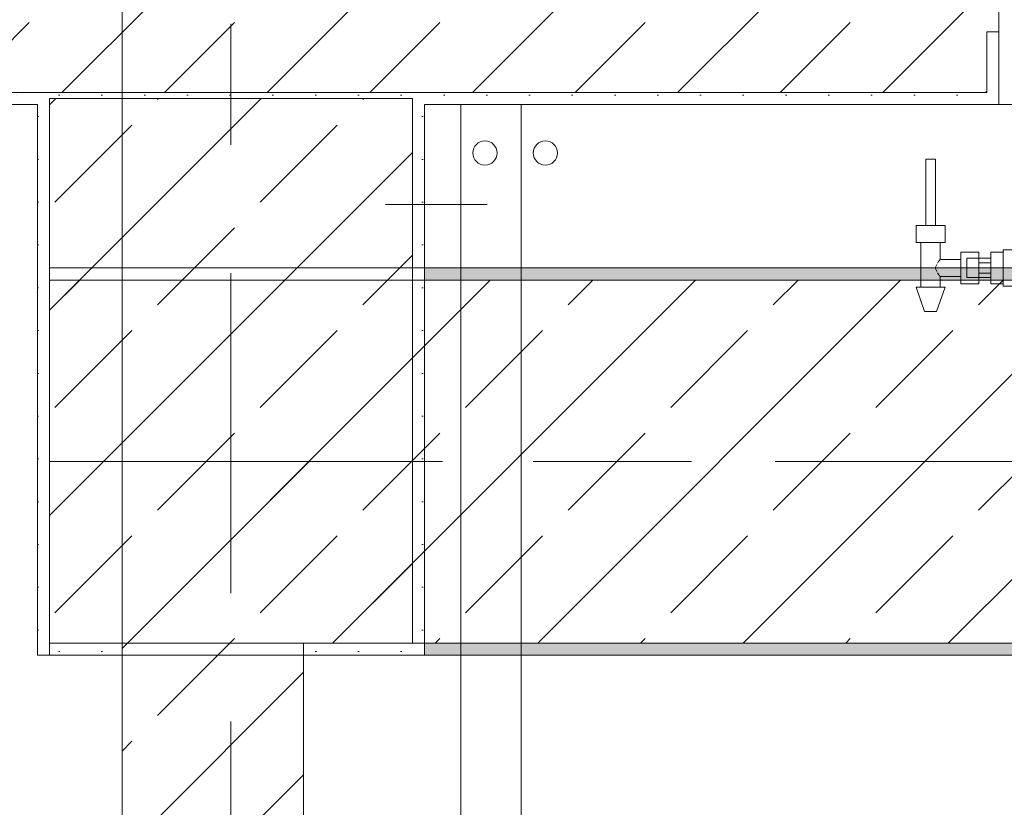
# Model space of a CAD drawing. Header units: metres. Extents: x -3.6 to 84.5, y -11 to 16.8.
# Tile 201 of 256: x 50.755 to 51.569, y 12.864 to 13.515. Entities that reach past the tile are written whole.
import ezdxf

# ---------------------------------------------------------------- set-up
doc = ezdxf.new("R2010")
doc.units = ezdxf.units.M
doc.header["$MEASUREMENT"] = 0
for name, pattern in [('Achse', [0.2, 0.1, -0.05, 0, -0.05]), ('Strichlinie doppelt', [0.546806, 0.264583, -0.105833, 0.070556, -0.105833]), ('Wipeout_Contour', [1, 0, -1])]:
    doc.linetypes.add(name, pattern=pattern)
for name, color, linetype in [('301 - Elemente.Linie', 7, 'Continuous'), ('302 - Elemente.Schraffur', 7, 'Continuous'), ('451 - Universal.Achsen Raster', 7, 'Continuous'), ('604 - Struktur.Wand Aussen', 7, 'Continuous'), ('605 - Struktur.Wand Innen', 7, 'Continuous'), ('607 - Struktur.Stütze', 7, 'Continuous'), ('608 - Struktur.Träger', 7, 'Continuous'), ('610 - Struktur.Treppe_ Rampe', 7, 'Continuous'), ('801 - HKLSE.Heizung_ Klima_ Lüftung', 7, 'Continuous')]:
    doc.layers.add(name, color=color, linetype=linetype)
pattern_1 = [(45, (0, 0), (-0.08485281, 0.08485281), []), (45, (-0.04243, 0.04243), (-0.08485281, 0.08485281), [0.09, -0.03])]
pattern_2 = [(45, (0, 0), (-0.01767767, 0.01767767), [0, -0.025])]

msp = doc.modelspace()

# ---------------------------------------------------------------- hatches: boundary and pattern name
at = {"layer": '604 - Struktur.Wand Aussen', "linetype": 'Continuous', "lineweight": 0, "true_color": 0x000000}
h = msp.add_hatch(dxfattribs=at)
h.set_pattern_fill('Beton__Stahlbeton_0001', color=18, style=0, pattern_type=2)
h.set_pattern_definition(pattern_1)
h.paths.add_polyline_path([(50.15, 13.645), (50.14, 13.645), (50.14, 13.565), (50.15, 13.565), (50.15, 13.455), (51.555, 13.455), (51.555, 13.505), (51.565, 13.505), (51.565, 13.575), (51.555, 13.575), (51.525, 13.575), (51.525, 13.695), (50.21, 13.695), (50.21, 13.645)])
h = msp.add_hatch(dxfattribs=at)
h.set_pattern_fill('Gips_0001', color=18, style=0, pattern_type=2)
h.set_pattern_definition(pattern_2)
h.paths.add_polyline_path([(51.555, 13.445), (51.565, 13.445), (51.565, 13.505), (51.555, 13.505)])
h = msp.add_hatch(dxfattribs=at)
h.set_pattern_fill('Gips_0001', color=18, style=0, pattern_type=2)
h.set_pattern_definition(pattern_2)
h.paths.add_polyline_path([(50.15, 13.445), (50.76999, 13.445), (50.76999, 13.455), (50.15, 13.455)])

# ---------------------------------------------------------------- linework, layer by layer
at = {"layer": '301 - Elemente.Linie', "color": 7, "linetype": 'Continuous', "lineweight": 9}
for p, q in [((51.50561, 13.4), (51.50443, 13.4)), ((51.50443, 13.4), (51.50443, 13.345)), ((51.50843, 13.4), (51.50561, 13.4)), ((51.51126, 13.4), (51.50843, 13.4)), ((51.51243, 13.4), (51.51126, 13.4)), ((51.51243, 13.4), (51.51243, 13.345)), ((51.50243, 13.345), (51.49643, 13.345)), ((51.49643, 13.345), (51.49643, 13.331)), ((51.51443, 13.345), (51.50243, 13.345)), ((51.50561, 13.345), (51.50443, 13.345)), ((51.50843, 13.345), (51.50561, 13.345)), ((51.51126, 13.345), (51.50843, 13.345)), ((51.51243, 13.345), (51.51126, 13.345)), ((51.52043, 13.345), (51.51443, 13.345)), ((51.52043, 13.345), (51.52043, 13.331)), ((51.50243, 13.331), (51.49643, 13.331)), ((51.50043, 13.331), (51.50043, 13.294)), ((51.51443, 13.331), (51.50243, 13.331)), ((51.52043, 13.331), (51.51443, 13.331)), ((51.51643, 13.331), (51.51643, 13.317)), ((51.53343, 13.323), (51.53343, 13.3165)), ((51.53343, 13.323), (51.54843, 13.323)), ((51.54843, 13.318), (51.54843, 13.323)), ((51.54843, 13.323), (51.54843, 13.3165)), ((51.55843, 13.32299), (51.55843, 13.31)), ((51.56843, 13.32299), (51.55843, 13.32299)), ((51.56843, 13.325), (51.56843, 13.32061)), ((51.63945, 13.325), (51.56843, 13.325)), ((51.56843, 13.32061), (51.56843, 13.31)), ((51.5137, 13.31285), (51.51231, 13.31)), ((51.51472, 13.31495), (51.5142, 13.31389)), ((51.51643, 13.317), (51.51472, 13.31495)), ((51.51643, 13.317), (51.53343, 13.317)), ((51.53343, 13.3165), (51.53343, 13.3035)), ((51.53843, 13.318), (51.53843, 13.31566)), ((51.54843, 13.318), (51.53843, 13.318)), ((51.53843, 13.31566), (51.53843, 13.31)), ((51.54843, 13.318), (51.54843, 13.31566)), ((51.54843, 13.318), (51.54843, 13.31566)), ((51.54843, 13.318), (51.55843, 13.318)), ((51.54843, 13.3165), (51.54843, 13.31433)), ((51.54843, 13.31566), (51.54843, 13.31)), ((51.54843, 13.31566), (51.54843, 13.31433)), ((51.54843, 13.31433), (51.54843, 13.31)), ((51.55843, 13.31433), (51.54843, 13.31433)), ((51.51231, 13.31), (51.5137, 13.30715)), ((51.5142, 13.30611), (51.51472, 13.30505)), ((51.51472, 13.30505), (51.51643, 13.303)), ((51.53343, 13.3035), (51.53343, 13.297)), ((51.53843, 13.31), (51.53843, 13.30434)), ((51.53843, 13.30434), (51.53843, 13.302)), ((51.54843, 13.31), (51.54843, 13.30567)), ((51.54843, 13.31), (51.54843, 13.30434)), ((51.55843, 13.30567), (51.54843, 13.30567)), ((51.54843, 13.30567), (51.54843, 13.3035)), ((51.54843, 13.30567), (51.54843, 13.30434)), ((51.54843, 13.30434), (51.54843, 13.302)), ((51.54843, 13.30434), (51.54843, 13.302)), ((51.54843, 13.3035), (51.54843, 13.297)), ((51.55843, 13.31), (51.55843, 13.29701)), ((51.56843, 13.31), (51.56843, 13.29939)), ((51.51643, 13.303), (51.51643, 13.294)), ((51.51643, 13.303), (51.53343, 13.303)), ((51.53343, 13.297), (51.54843, 13.297)), ((51.54843, 13.302), (51.53843, 13.302)), ((51.54843, 13.297), (51.54843, 13.302)), ((51.54843, 13.302), (51.55843, 13.302)), ((51.56843, 13.29701), (51.55843, 13.29701)), ((51.56843, 13.29701), (51.55843, 13.29701)), ((51.56843, 13.29701), (51.55843, 13.29701)), ((51.56843, 13.29701), (51.55843, 13.29701)), ((51.56843, 13.29939), (51.56843, 13.295)), ((51.63945, 13.295), (51.56843, 13.295)), ((51.49995, 13.294), (51.49643, 13.294)), ((51.49643, 13.294), (51.50343, 13.274)), ((51.50843, 13.294), (51.49995, 13.294)), ((51.51692, 13.294), (51.50843, 13.294)), ((51.52043, 13.294), (51.51343, 13.274)), ((51.52043, 13.294), (51.51692, 13.294)), ((51.5049, 13.274), (51.50343, 13.274)), ((51.50843, 13.274), (51.5049, 13.274)), ((51.51197, 13.274), (51.50843, 13.274)), ((51.51343, 13.274), (51.51197, 13.274))]:
    msp.add_line(p, q, dxfattribs=at)
at = {"layer": '604 - Struktur.Wand Aussen', "color": 7, "linetype": 'Continuous', "lineweight": 13}
for p, q in [((51.565, 13.575), (51.565, 13.505)), ((51.555, 13.455), (51.555, 13.505)), ((50.15, 13.455), (51.555, 13.455)), ((51.565, 13.445), (53.965, 13.445))]:
    msp.add_line(p, q, dxfattribs=at)
at = {"layer": '604 - Struktur.Wand Aussen', "color": 7, "linetype": 'Continuous', "lineweight": 5}
for p, q in [((51.555, 13.505), (51.565, 13.505)), ((51.565, 13.505), (51.565, 13.455)), ((51.565, 13.455), (51.565, 13.445)), ((51.555, 13.445), (51.565, 13.445))]:
    msp.add_line(p, q, dxfattribs=at)
at = {"layer": '604 - Struktur.Wand Aussen', "color": 7, "linetype": 'Continuous', "lineweight": 5, "flags": 128}
msp.add_lwpolyline([(50.15, 13.445), (50.76999, 13.445)], dxfattribs=at)
at = {"layer": '608 - Struktur.Träger', "color": 7, "linetype": 'Continuous', "lineweight": 13}
msp.add_line((50.77999, 12.98998), (50.77999, 13.30998), dxfattribs=at)
at = {"layer": '608 - Struktur.Träger', "color": 7, "linetype": 'Continuous', "lineweight": 9}
msp.add_line((50.77999, 13.29998), (50.77999, 12.99998), dxfattribs=at)
at = {"layer": '801 - HKLSE.Heizung_ Klima_ Lüftung', "color": 7, "linetype": 'Continuous', "lineweight": 5}
msp.add_circle((51.18999, 13.405), 0.01, dxfattribs=at)

# ---------------------------------------------------------------- wipeouts: each hides what was drawn before it
at = {"color": 254, "linetype": 'Wipeout_Contour', "lineweight": 0, "ltscale": 412.985686}
msp.add_wipeout([(50.78499, 5.8275), (50.78499, 5.505), (51.16999, 5.505), (51.16999, 13.445), (51.11999, 13.445), (51.11999, 5.555), (50.83499, 5.555), (50.83499, 5.8275)], dxfattribs=at).dxf.layer = '302 - Elemente.Schraffur'

# ---------------------------------------------------------------- next in the draw order: hatches: boundary and pattern name
at = {"layer": '604 - Struktur.Wand Aussen', "linetype": 'Continuous', "lineweight": 0, "true_color": 0x000000}
h = msp.add_hatch(dxfattribs=at)
h.set_pattern_fill('Gips_0001', color=18, style=0, pattern_type=2)
h.set_pattern_definition(pattern_2)
h.paths.add_polyline_path([(51.08999, 13.445), (51.555, 13.445), (51.555, 13.455), (51.08999, 13.455)])
at = {"layer": '605 - Struktur.Wand Innen', "linetype": 'Continuous', "lineweight": 0, "true_color": 0x000000}
h = msp.add_hatch(dxfattribs=at)
h.set_pattern_fill('Beton__Stahlbeton_0001', color=18, style=0, pattern_type=2)
h.set_pattern_definition(pattern_1)
h.paths.add_polyline_path([(50.84002, 8.49998), (50.99003, 8.49998), (50.99003, 12.99998), (50.84002, 12.99998)])
at = {"layer": '607 - Struktur.Stütze', "linetype": 'Continuous', "lineweight": 0, "true_color": 0x000000}
h = msp.add_hatch(dxfattribs=at)
h.set_pattern_fill('Gips_0001', color=18, style=0, pattern_type=2)
h.set_pattern_definition(pattern_2)
h.paths.add_polyline_path([(50.76999, 13.455), (50.76999, 13.445), (50.77999, 13.445), (50.77999, 13.44998), (51.07999, 13.44998), (51.07999, 13.445), (51.08999, 13.445), (51.08999, 13.455)])
h = msp.add_hatch(dxfattribs=at)
h.set_pattern_fill('Beton__Stahlbeton_0001', color=18, style=0, pattern_type=2)
h.set_pattern_definition(pattern_1)
h.paths.add_polyline_path([(50.77999, 12.99998), (51.07999, 12.99998), (51.07999, 13.44998), (50.77999, 13.44998)])
h = msp.add_hatch(dxfattribs=at)
h.set_pattern_fill('Gips_0001', color=18, style=0, pattern_type=2)
h.set_pattern_definition(pattern_2)
h.paths.add_polyline_path([(50.77999, 13.445), (50.76999, 13.445), (50.76999, 12.98998), (50.84002, 12.98998), (50.84002, 12.99998), (50.77999, 12.99998)])
h = msp.add_hatch(dxfattribs=at)
h.set_pattern_fill('Gips_0001', color=18, style=0, pattern_type=2)
h.set_pattern_definition(pattern_2)
h.paths.add_polyline_path([(50.99003, 12.98998), (51.08999, 12.98998), (51.08999, 13.445), (51.07999, 13.445), (51.07999, 12.99998), (50.99003, 12.99998)])
at = {"layer": '608 - Struktur.Träger', "linetype": 'Continuous', "lineweight": 0, "true_color": 0x000000}
h = msp.add_hatch(dxfattribs=at)
h.set_pattern_fill('Gips_0001', color=18, style=0, pattern_type=2)
h.set_pattern_definition(pattern_2)
h.paths.add_polyline_path([(51.08999, 13.30998), (51.08999, 13.29998), (54.36999, 13.29998), (54.36999, 13.30998)])
h = msp.add_hatch(dxfattribs=at)
h.set_pattern_fill('Beton__Stahlbeton_0001', color=18, style=0, pattern_type=2)
h.set_pattern_definition(pattern_1)
h.paths.add_polyline_path([(50.77999, 12.99998), (51.08999, 12.99998), (54.36999, 12.99998), (54.68999, 12.99998), (57.96999, 12.99998), (58.28999, 12.99998), (61.56999, 12.99998), (61.87999, 12.99998), (61.87999, 13.29998), (61.56999, 13.29998), (58.28999, 13.29998), (57.96999, 13.29998), (54.68999, 13.29998), (54.36999, 13.29998), (51.08999, 13.29998), (50.77999, 13.29998)])
h = msp.add_hatch(dxfattribs=at)
h.set_pattern_fill('Gips_0001', color=18, style=0, pattern_type=2)
h.set_pattern_definition(pattern_2)
h.paths.add_polyline_path([(51.08999, 12.99998), (51.08999, 12.98998), (54.36999, 12.98998), (54.36999, 12.99998)])

# ---------------------------------------------------------------- next in the draw order: linework, layer by layer
at = {"layer": '301 - Elemente.Linie', "color": 7, "linetype": 'Continuous', "lineweight": 18, "flags": 128}
msp.add_lwpolyline([(51.14176, 13.3625), (51.05784, 13.3625)], dxfattribs=at)
at = {"layer": '302 - Elemente.Schraffur', "color": 7, "linetype": 'Continuous', "lineweight": 18}
msp.add_lwpolyline([(50.78499, 5.8275), (50.83499, 5.8275), (50.83499, 5.555), (51.11999, 5.555), (51.11999, 13.445), (51.16999, 13.445), (51.16999, 5.505), (50.78499, 5.505)], close=True, dxfattribs=at)
at = {"layer": '451 - Universal.Achsen Raster', "color": 160, "linetype": 'Strichlinie doppelt', "lineweight": 9, "true_color": 0x3232ff}
for p, q in [((50.92999, -10.585), (50.92999, 16.355)), ((64.93502, 13.14998), (-3.175, 13.14998))]:
    msp.add_line(p, q, dxfattribs=at)
at = {"layer": '604 - Struktur.Wand Aussen', "color": 7, "linetype": 'Continuous', "lineweight": 5, "flags": 128}
msp.add_lwpolyline([(51.08999, 13.445), (51.555, 13.445)], dxfattribs=at)
at = {"layer": '605 - Struktur.Wand Innen', "color": 7, "linetype": 'Continuous', "lineweight": 18, "flags": 128}
for points in [[(50.84002, 12.99998), (50.84002, 8.49998)], [(50.99003, 8.49998), (50.99003, 12.99998)]]:
    msp.add_lwpolyline(points, dxfattribs=at)
at = {"layer": '607 - Struktur.Stütze', "color": 7, "linetype": 'Continuous', "lineweight": 13, "flags": 128}
msp.add_lwpolyline([(50.77999, 12.99998), (51.07999, 12.99998), (51.07999, 13.44998), (50.77999, 13.44998)], close=True, dxfattribs=at)
at = {"layer": '607 - Struktur.Stütze', "color": 7, "linetype": 'Continuous', "lineweight": 5, "flags": 128}
for points in [[(50.76999, 13.445), (50.76999, 12.98998), (50.84002, 12.98998)], [(50.99003, 12.98998), (51.08999, 12.98998), (51.08999, 13.445)]]:
    msp.add_lwpolyline(points, dxfattribs=at)
at = {"layer": '608 - Struktur.Träger', "color": 7, "linetype": 'Continuous', "lineweight": 13}
for p, q in [((50.77999, 13.30998), (61.87999, 13.30998)), ((51.08999, 13.29998), (50.77999, 13.29998)), ((54.36999, 13.29998), (51.08999, 13.29998)), ((50.77999, 12.98998), (61.87999, 12.98998))]:
    msp.add_line(p, q, dxfattribs=at)
at = {"layer": '608 - Struktur.Träger', "color": 7, "linetype": 'Continuous', "lineweight": 5}
for p, q in [((51.08999, 13.30998), (51.08999, 13.29998)), ((54.36999, 13.30998), (51.08999, 13.30998)), ((51.08999, 12.99998), (51.08999, 12.98998)), ((54.36999, 12.98998), (51.08999, 12.98998))]:
    msp.add_line(p, q, dxfattribs=at)
at = {"layer": '608 - Struktur.Träger', "color": 7, "linetype": 'Achse', "lineweight": 9}
msp.add_line((50.77999, 13.14998), (61.87999, 13.14998), dxfattribs=at)
at = {"layer": '608 - Struktur.Träger', "color": 7, "linetype": 'Continuous', "lineweight": 13, "flags": 128}
msp.add_lwpolyline([(61.87999, 12.99998), (61.56999, 12.99998), (58.28999, 12.99998), (57.96999, 12.99998), (54.68999, 12.99998), (54.36999, 12.99998), (51.08999, 12.99998), (50.77999, 12.99998)], dxfattribs=at)
at = {"layer": '610 - Struktur.Treppe_ Rampe', "color": 7, "linetype": 'Continuous', "lineweight": 18}
msp.add_line((50.84002, 11.88498), (50.84002, 13.64498), dxfattribs=at)
at = {"layer": '610 - Struktur.Treppe_ Rampe', "color": 7, "linetype": 'Continuous', "lineweight": 13}
msp.add_line((50.84002, 12.24023), (50.84002, 13.64498), dxfattribs=at)
at = {"layer": '801 - HKLSE.Heizung_ Klima_ Lüftung', "color": 7, "linetype": 'Continuous', "lineweight": 5}
msp.add_circle((51.13999, 13.405), 0.01, dxfattribs=at)

doc.saveas('drawing.dxf')
